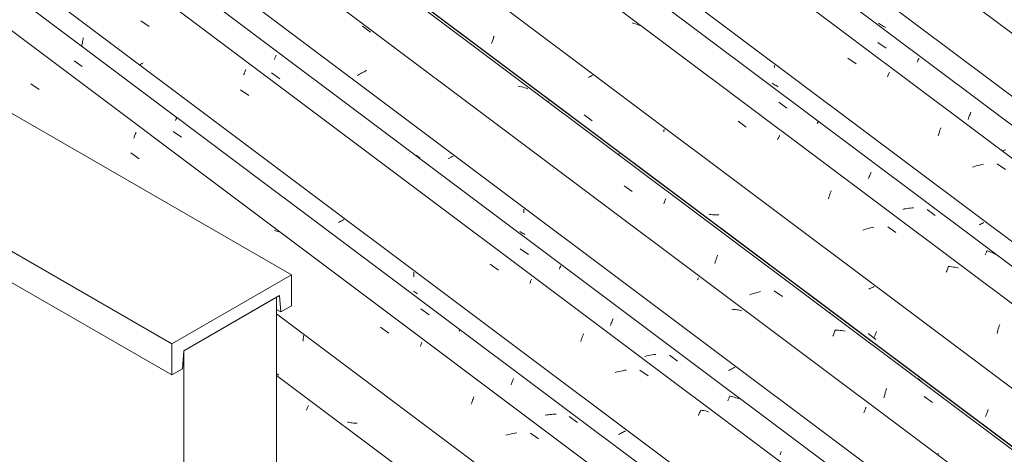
# Model space of a CAD drawing. Header units: metres. Extents: x -15.1 to 0.1, y 4.4 to 14.1.
# Tile 29 of 71: x -7.669 to -6.507, y 7.715 to 8.229. Entities that reach past the tile are written whole.
import ezdxf

# ---------------------------------------------------------------- set-up
doc = ezdxf.new("R2010")
doc.units = ezdxf.units.M
for name, color, linetype, lineweight in [('A-GLAZ-CWMG', 7, 'Continuous', 5), ('A-ROOF', 7, 'Continuous', 5), ('I-WALL', 7, 'Continuous', 5)]:
    doc.layers.add(name, color=color, linetype=linetype, lineweight=lineweight)

# ---------------------------------------------------------------- blocks, each defined once
blk = doc.blocks.new('FP_9-ISO_01')
at = {"layer": 'A-GLAZ-CWMG'}
blk.add_line((-6.7366, 7.3365), (-7.3655, 7.8086), dxfattribs=at)
at = {"layer": 'A-GLAZ-CWMG', "color": 9, "true_color": 0xc0c0c0}
for p, q in [((-7.3294, 7.7696), (-7.329, 7.7706)), ((-7.329, 7.7706), (-7.3286, 7.7715)), ((-7.3286, 7.7715), (-7.3283, 7.7724)), ((-7.3283, 7.7724), (-7.3279, 7.7732)), ((-7.3303, 7.7675), (-7.3298, 7.7686)), ((-7.3298, 7.7686), (-7.3294, 7.7696))]:
    blk.add_line(p, q, dxfattribs=at)
blk = doc.blocks.new('FP_10-ISO_01')
at = {"layer": 'A-GLAZ-CWMG', "color": 9, "true_color": 0xc0c0c0}
for p, q in [((-7.3341, 7.8522), (-7.334, 7.8539)), ((-7.3341, 7.8506), (-7.3341, 7.8522)), ((-7.334, 7.8539), (-7.334, 7.8556)), ((-7.3342, 7.8489), (-7.3341, 7.8506)), ((-7.3642, 7.8098), (-7.3654, 7.8105)), ((-7.363, 7.809), (-7.3642, 7.8098)), ((-7.2806, 7.7533), (-7.282, 7.7536)), ((-7.2792, 7.753), (-7.2806, 7.7533)), ((-7.2777, 7.7528), (-7.2792, 7.753)), ((-7.2763, 7.7526), (-7.2777, 7.7528)), ((-7.2748, 7.7524), (-7.2763, 7.7526)), ((-7.2733, 7.7523), (-7.2748, 7.7524)), ((-7.2718, 7.7522), (-7.2733, 7.7523)), ((-7.2704, 7.7521), (-7.2718, 7.7522))]:
    blk.add_line(p, q, dxfattribs=at)
blk = doc.blocks.new('FP_11-ISO_01')
at = {"layer": 'A-GLAZ-CWMG'}
blk.add_line((-6.606, 7.4109), (-9.6557, 9.6999), dxfattribs=at)
at = {"layer": 'A-GLAZ-CWMG', "color": 9, "true_color": 0xc0c0c0}
for p, q in [((-7.6553, 8.1531), (-7.6456, 8.1463)), ((-7.5318, 8.0945), (-7.5314, 8.0955)), ((-7.534, 8.089), (-7.5336, 8.0902)), ((-7.5336, 8.0902), (-7.5331, 8.0913)), ((-7.5331, 8.0913), (-7.5326, 8.0924)), ((-7.5326, 8.0924), (-7.5322, 8.0935)), ((-7.5322, 8.0935), (-7.5318, 8.0945)), ((-7.5375, 8.0714), (-7.5278, 8.0646)), ((-7.3665, 7.9793), (-7.3683, 7.98)), ((-7.3647, 7.9787), (-7.3665, 7.9793)), ((-7.3635, 7.9781), (-7.3647, 7.9787)), ((-7.2428, 7.8655), (-7.2331, 7.8586)), ((-7.1963, 7.8427), (-7.1959, 7.8436)), ((-7.1959, 7.8436), (-7.1955, 7.8445)), ((-7.1955, 7.8445), (-7.1952, 7.8454)), ((-7.1952, 7.8454), (-7.1948, 7.8462)), ((-7.1948, 7.8462), (-7.1945, 7.847)), ((-7.1945, 7.847), (-7.1942, 7.8477)), ((-7.1338, 7.7807), (-7.1333, 7.7821)), ((-7.1333, 7.7821), (-7.1328, 7.7835)), ((-7.1359, 7.7745), (-7.1354, 7.7761)), ((-7.1354, 7.7761), (-7.1349, 7.7777)), ((-7.1349, 7.7777), (-7.1343, 7.7792)), ((-7.1343, 7.7792), (-7.1338, 7.7807)), ((-7.0931, 7.7385), (-7.0952, 7.7379)), ((-7.0909, 7.739), (-7.0931, 7.7385)), ((-7.0888, 7.7395), (-7.0909, 7.739)), ((-7.0866, 7.74), (-7.0888, 7.7395)), ((-7.0845, 7.7404), (-7.0866, 7.74)), ((-7.0823, 7.7407), (-7.0845, 7.7404)), ((-7.0662, 7.7406), (-7.0565, 7.7337))]:
    blk.add_line(p, q, dxfattribs=at)
blk = doc.blocks.new('FP_12-ISO_01')
at = {"layer": 'A-GLAZ-CWMG', "color": 9, "true_color": 0xc0c0c0}
for p, q in [((-7.5953, 8.1988), (-7.595, 8.2002)), ((-7.595, 8.2002), (-7.5947, 8.2016)), ((-7.5947, 8.2016), (-7.5944, 8.203)), ((-7.5944, 8.203), (-7.5942, 8.2045)), ((-7.5942, 8.2045), (-7.5939, 8.206)), ((-7.5939, 8.206), (-7.5937, 8.2075)), ((-7.5954, 8.1982), (-7.5953, 8.1988)), ((-7.2888, 7.9913), (-7.2901, 7.9906)), ((-7.2875, 7.9919), (-7.2888, 7.9913)), ((-7.2863, 7.9926), (-7.2875, 7.9919)), ((-7.2914, 7.9899), (-7.2927, 7.9893)), ((-7.2901, 7.9906), (-7.2914, 7.9899)), ((-7.2037, 7.9264), (-7.2036, 7.9278)), ((-7.2037, 7.925), (-7.2037, 7.9264)), ((-7.2036, 7.9291), (-7.2036, 7.9305)), ((-7.2036, 7.9278), (-7.2036, 7.9291)), ((-6.9611, 7.7394), (-6.9624, 7.7388)), ((-6.9599, 7.74), (-6.9611, 7.7394)), ((-6.9586, 7.7407), (-6.9599, 7.74)), ((-6.9574, 7.7413), (-6.9586, 7.7407)), ((-6.9562, 7.7419), (-6.9574, 7.7413)), ((-6.9551, 7.7425), (-6.9562, 7.7419)), ((-6.9539, 7.7432), (-6.9551, 7.7425))]:
    blk.add_line(p, q, dxfattribs=at)
blk = doc.blocks.new('FP_13-ISO_01')
at = {"layer": 'A-GLAZ-CWMG'}
blk.add_line((-6.4766, 7.4855), (-9.5262, 9.7745), dxfattribs=at)
at = {"layer": 'A-GLAZ-CWMG', "color": 9, "true_color": 0xc0c0c0}
for p, q in [((-7.5258, 8.2276), (-7.516, 8.2209)), ((-7.5245, 8.1771), (-7.5258, 8.1761)), ((-7.5231, 8.178), (-7.5245, 8.1771)), ((-7.5258, 8.1761), (-7.5271, 8.1752)), ((-7.404, 8.1647), (-7.4036, 8.1659)), ((-7.4036, 8.1659), (-7.4031, 8.167)), ((-7.4031, 8.167), (-7.4027, 8.168)), ((-7.4027, 8.168), (-7.4022, 8.1691)), ((-7.4022, 8.1691), (-7.4018, 8.17)), ((-7.4045, 8.1635), (-7.404, 8.1647)), ((-7.408, 8.1459), (-7.3983, 8.1391)), ((-7.398, 8.0789), (-7.3985, 8.0786)), ((-7.1135, 7.9399), (-7.1038, 7.933)), ((-7.0655, 7.9207), (-7.0652, 7.9215)), ((-7.0652, 7.9215), (-7.0649, 7.9222)), ((-7.067, 7.9172), (-7.0666, 7.9181)), ((-7.0666, 7.9181), (-7.0662, 7.919)), ((-7.0662, 7.919), (-7.0659, 7.9199)), ((-7.0659, 7.9199), (-7.0655, 7.9207)), ((-7.0062, 7.8504), (-7.0057, 7.852)), ((-7.0057, 7.852), (-7.0051, 7.8535)), ((-7.0051, 7.8535), (-7.0046, 7.855)), ((-7.0046, 7.855), (-7.0041, 7.8564)), ((-7.0041, 7.8564), (-7.0036, 7.8578)), ((-7.0068, 7.8488), (-7.0062, 7.8504)), ((-6.9639, 7.8127), (-6.9661, 7.8121)), ((-6.9618, 7.8132), (-6.9639, 7.8127)), ((-6.9596, 7.8137), (-6.9618, 7.8132)), ((-6.9575, 7.8142), (-6.9596, 7.8137)), ((-6.9553, 7.8147), (-6.9575, 7.8142)), ((-6.9532, 7.815), (-6.9553, 7.8147)), ((-6.937, 7.815), (-6.9273, 7.8081)), ((-6.8679, 7.7613), (-6.8674, 7.7625)), ((-6.8674, 7.7625), (-6.8669, 7.7636)), ((-6.8669, 7.7636), (-6.8665, 7.7647)), ((-6.8665, 7.7647), (-6.866, 7.7657)), ((-6.866, 7.7657), (-6.8656, 7.7667)), ((-6.8656, 7.7667), (-6.8652, 7.7677)), ((-6.8636, 7.7673), (-6.8656, 7.7675)), ((-6.8616, 7.767), (-6.8636, 7.7673)), ((-6.8597, 7.7666), (-6.8616, 7.767)), ((-6.8578, 7.7662), (-6.8597, 7.7666)), ((-6.8559, 7.7657), (-6.8578, 7.7662))]:
    blk.add_line(p, q, dxfattribs=at)
blk = doc.blocks.new('FP_14-ISO_01')
at = {"layer": 'A-GLAZ-CWMG', "color": 9, "true_color": 0xc0c0c0}
for p, q in [((-7.1618, 8.0654), (-7.163, 8.0648)), ((-7.1606, 8.0659), (-7.1618, 8.0654)), ((-7.1595, 8.0665), (-7.1606, 8.0659)), ((-7.1584, 8.0671), (-7.1595, 8.0665)), ((-7.1573, 8.0677), (-7.1584, 8.0671)), ((-7.0739, 8.0036), (-7.0738, 8.0051)), ((-7.0739, 8.002), (-7.0739, 8.0036)), ((-7.074, 8.0005), (-7.0739, 8.002)), ((-6.8274, 7.817), (-6.8287, 7.8163)), ((-6.8262, 7.8176), (-6.8274, 7.817)), ((-6.8249, 7.8183), (-6.8262, 7.8176)), ((-6.8313, 7.815), (-6.8326, 7.8143)), ((-6.83, 7.8156), (-6.8313, 7.815)), ((-6.8287, 7.8163), (-6.83, 7.8156))]:
    blk.add_line(p, q, dxfattribs=at)
blk = doc.blocks.new('FP_15-ISO_01')
at = {"layer": 'A-GLAZ-CWMG'}
blk.add_line((-6.364, 7.5487), (-9.4149, 9.8386), dxfattribs=at)
at = {"layer": 'A-GLAZ-CWMG', "color": 9, "true_color": 0xc0c0c0}
for p, q in [((-7.2644, 8.221), (-7.2549, 8.214)), ((-7.2649, 8.1659), (-7.2663, 8.1651)), ((-7.2634, 8.1667), (-7.2649, 8.1659)), ((-7.262, 8.1674), (-7.2634, 8.1667)), ((-7.2605, 8.1682), (-7.262, 8.1674)), ((-7.259, 8.1689), (-7.2605, 8.1682)), ((-7.269, 8.1635), (-7.2704, 8.1627)), ((-7.2677, 8.1643), (-7.269, 8.1635)), ((-7.2663, 8.1651), (-7.2677, 8.1643)), ((-6.869, 7.9215), (-6.8687, 7.9221)), ((-6.8687, 7.9221), (-6.8684, 7.9227)), ((-6.8684, 7.9227), (-6.8681, 7.9232)), ((-6.8681, 7.9232), (-6.8679, 7.9237)), ((-6.8271, 7.8866), (-6.8287, 7.8867)), ((-6.8256, 7.8865), (-6.8271, 7.8866)), ((-6.8241, 7.8864), (-6.8256, 7.8865)), ((-6.8225, 7.8862), (-6.8241, 7.8864)), ((-6.821, 7.8859), (-6.8225, 7.8862)), ((-6.8196, 7.8856), (-6.821, 7.8859)), ((-6.8181, 7.8853), (-6.8196, 7.8856)), ((-6.8167, 7.885), (-6.8181, 7.8853)), ((-6.6707, 7.7698), (-6.6703, 7.7705)), ((-6.6703, 7.7705), (-6.67, 7.7712)), ((-6.6729, 7.7646), (-6.6725, 7.7656)), ((-6.6725, 7.7656), (-6.6721, 7.7665)), ((-6.6721, 7.7665), (-6.6718, 7.7674)), ((-6.6718, 7.7674), (-6.6714, 7.7682)), ((-6.6714, 7.7682), (-6.671, 7.769)), ((-6.671, 7.769), (-6.6707, 7.7698))]:
    blk.add_line(p, q, dxfattribs=at)
blk = doc.blocks.new('FP_16-ISO_01')
at = {"layer": 'A-GLAZ-CWMG', "color": 9, "true_color": 0xc0c0c0}
for p, q in [((-7.045, 8.133), (-7.0461, 8.1323)), ((-6.962, 8.0694), (-6.962, 8.0707)), ((-6.7126, 7.8835), (-6.7137, 7.8829))]:
    blk.add_line(p, q, dxfattribs=at)
blk = doc.blocks.new('Rectangular Mullion - Telha Fibrocimento - Ondulada-1909083-ISO_01')
at = {"layer": 'A-GLAZ-CWMG'}
for p, q in [((-6.3039, 7.5788), (-9.3583, 9.8713)), ((-6.3016, 7.5775), (-9.358, 9.8715)), ((-6.416, 7.5132), (-9.471, 9.8062)), ((-6.5453, 7.4385), (-9.6004, 9.7315)), ((-6.6754, 7.3632), (-7.3655, 7.8812))]:
    blk.add_line(p, q, dxfattribs=at)
for name in ['FP_15-ISO_01', 'FP_13-ISO_01', 'FP_16-ISO_01', 'FP_14-ISO_01', 'FP_11-ISO_01', 'FP_9-ISO_01', 'FP_12-ISO_01', 'FP_10-ISO_01']:
    blk.add_blockref(name, (0, 0), dxfattribs=at)
blk = doc.blocks.new('FP_25-ISO_01')
at = {"layer": 'A-GLAZ-CWMG'}
blk.add_line((-6.5707, 7.4286), (-9.6222, 9.7189), dxfattribs=at)
at = {"layer": 'A-GLAZ-CWMG', "color": 9, "true_color": 0xc0c0c0}
for p, q in [((-7.6045, 8.1802), (-7.5949, 8.1734)), ((-7.4849, 8.1097), (-7.4847, 8.1103)), ((-7.4847, 8.1103), (-7.4844, 8.1108)), ((-7.4844, 8.1108), (-7.4842, 8.1113)), ((-7.4842, 8.1113), (-7.484, 8.1118)), ((-7.484, 8.1118), (-7.4838, 8.1122)), ((-7.4838, 8.1122), (-7.4836, 8.1126)), ((-7.4836, 8.1126), (-7.4835, 8.113)), ((-7.4875, 8.0969), (-7.4779, 8.09)), ((-7.1953, 7.8871), (-7.1857, 7.8802)), ((-7.1494, 7.863), (-7.1493, 7.8632)), ((-7.1501, 7.861), (-7.1499, 7.8614)), ((-7.1499, 7.8614), (-7.1498, 7.8618)), ((-7.1498, 7.8618), (-7.1496, 7.8622)), ((-7.1496, 7.8622), (-7.1495, 7.8625)), ((-7.1495, 7.8625), (-7.1494, 7.8628)), ((-7.1494, 7.8628), (-7.1494, 7.863)), ((-7.089, 7.7977), (-7.0885, 7.7989)), ((-7.0885, 7.7989), (-7.0881, 7.7999)), ((-7.0881, 7.7999), (-7.0876, 7.801)), ((-7.0876, 7.801), (-7.0872, 7.802)), ((-7.0872, 7.802), (-7.0868, 7.803)), ((-7.0868, 7.803), (-7.0864, 7.8039)), ((-7.0864, 7.8039), (-7.086, 7.8048)), ((-7.0468, 7.7619), (-7.0486, 7.7617)), ((-7.0449, 7.7622), (-7.0468, 7.7619)), ((-7.0431, 7.7624), (-7.0449, 7.7622)), ((-7.0412, 7.7626), (-7.0431, 7.7624)), ((-7.0394, 7.7627), (-7.0412, 7.7626)), ((-7.0376, 7.7628), (-7.0394, 7.7627)), ((-7.0358, 7.7628), (-7.0376, 7.7628)), ((-7.0203, 7.7602), (-7.0107, 7.7532))]:
    blk.add_line(p, q, dxfattribs=at)
blk = doc.blocks.new('FP_26-ISO_01')
at = {"layer": 'A-GLAZ-CWMG', "color": 9, "true_color": 0xc0c0c0}
for p, q in [((-7.2029, 7.9072), (-7.204, 7.908)), ((-7.2017, 7.9065), (-7.2029, 7.9072)), ((-7.2005, 7.9057), (-7.2017, 7.9065)), ((-7.1993, 7.905), (-7.2005, 7.9057))]:
    blk.add_line(p, q, dxfattribs=at)
blk = doc.blocks.new('FP_27-ISO_01')
at = {"layer": 'A-GLAZ-CWMG'}
blk.add_line((-6.4463, 7.5018), (-9.4967, 9.7914), dxfattribs=at)
at = {"layer": 'A-GLAZ-CWMG', "color": 9, "true_color": 0xc0c0c0}
for p, q in [((-7.3683, 8.1817), (-7.3679, 8.1826)), ((-7.3679, 8.1826), (-7.3676, 8.1834)), ((-7.3676, 8.1834), (-7.3672, 8.1842)), ((-7.3672, 8.1842), (-7.3669, 8.1849)), ((-7.3669, 8.1849), (-7.3666, 8.1857)), ((-7.3666, 8.1857), (-7.3663, 8.1863)), ((-7.3663, 8.1863), (-7.366, 8.187)), ((-7.3716, 8.1659), (-7.3619, 8.1591)), ((-7.2024, 8.0691), (-7.2041, 8.07)), ((-7.2007, 8.0682), (-7.2024, 8.0691)), ((-7.1991, 8.0672), (-7.2007, 8.0682)), ((-7.1975, 8.0662), (-7.1991, 8.0672)), ((-7.196, 8.0651), (-7.1975, 8.0662)), ((-7.0781, 7.9582), (-7.0684, 7.9513)), ((-7.032, 7.9342), (-7.0317, 7.9349)), ((-7.0317, 7.9349), (-7.0315, 7.9356)), ((-7.0315, 7.9356), (-7.0312, 7.9362)), ((-7.0312, 7.9362), (-7.0309, 7.9367)), ((-7.0309, 7.9367), (-7.0307, 7.9372)), ((-7.0307, 7.9372), (-7.0305, 7.9377)), ((-7.0305, 7.9377), (-7.0303, 7.9382)), ((-6.9694, 7.8738), (-6.9689, 7.8749)), ((-6.9689, 7.8749), (-6.9685, 7.876)), ((-6.9716, 7.8677), (-6.9712, 7.869)), ((-6.9712, 7.869), (-6.9707, 7.8702)), ((-6.9707, 7.8702), (-6.9702, 7.8715)), ((-6.9702, 7.8715), (-6.9698, 7.8726)), ((-6.9698, 7.8726), (-6.9694, 7.8738)), ((-6.929, 7.8316), (-6.9311, 7.8311)), ((-6.9268, 7.8321), (-6.929, 7.8316)), ((-6.9247, 7.8325), (-6.9268, 7.8321)), ((-6.9225, 7.8329), (-6.9247, 7.8325)), ((-6.9204, 7.8332), (-6.9225, 7.8329)), ((-6.9182, 7.8335), (-6.9204, 7.8332)), ((-6.9022, 7.8325), (-6.8926, 7.8255)), ((-6.8321, 7.7815), (-6.8318, 7.7823)), ((-6.8318, 7.7823), (-6.8315, 7.783)), ((-6.8315, 7.783), (-6.8312, 7.7837)), ((-6.8293, 7.7839), (-6.8313, 7.7843)), ((-6.8312, 7.7837), (-6.8309, 7.7844)), ((-6.8274, 7.7834), (-6.8293, 7.7839)), ((-6.8255, 7.7829), (-6.8274, 7.7834)), ((-6.8237, 7.7823), (-6.8255, 7.7829)), ((-6.8219, 7.7817), (-6.8237, 7.7823)), ((-6.8333, 7.7788), (-6.8329, 7.7797)), ((-6.8329, 7.7797), (-6.8325, 7.7806)), ((-6.8325, 7.7806), (-6.8321, 7.7815)), ((-6.8201, 7.781), (-6.8219, 7.7817)), ((-6.7716, 7.7147), (-6.7712, 7.716)), ((-6.7712, 7.716), (-6.7707, 7.7174)), ((-6.7707, 7.7174), (-6.7702, 7.7186))]:
    blk.add_line(p, q, dxfattribs=at)
blk = doc.blocks.new('FP_28-ISO_01')
at = {"layer": 'A-GLAZ-CWMG', "color": 9, "true_color": 0xc0c0c0}
for p, q in [((-7.0773, 7.9779), (-7.0785, 7.9787)), ((-7.0762, 7.9771), (-7.0773, 7.9779)), ((-7.075, 7.9764), (-7.0762, 7.9771)), ((-7.0738, 7.9757), (-7.075, 7.9764)), ((-7.0726, 7.975), (-7.0738, 7.9757))]:
    blk.add_line(p, q, dxfattribs=at)
blk = doc.blocks.new('FP_29-ISO_01')
at = {"layer": 'A-GLAZ-CWMG'}
blk.add_line((-6.3123, 7.5815), (-9.4448, 9.9326), dxfattribs=at)
at = {"layer": 'A-GLAZ-CWMG', "color": 9, "true_color": 0xc0c0c0}
for p, q in [((-7.0785, 8.15), (-7.0804, 8.1504)), ((-7.0765, 8.1496), (-7.0785, 8.15)), ((-7.0746, 8.1491), (-7.0765, 8.1496)), ((-7.0728, 8.1485), (-7.0746, 8.1491)), ((-7.0709, 8.1479), (-7.0728, 8.1485)), ((-7.0691, 8.1473), (-7.0709, 8.1479)), ((-6.9557, 8.0325), (-6.946, 8.0257)), ((-6.9079, 8.0136), (-6.9075, 8.0147)), ((-6.9075, 8.0147), (-6.9071, 8.0157)), ((-6.9071, 8.0157), (-6.9067, 8.0167)), ((-6.9067, 8.0167), (-6.9063, 8.0176)), ((-6.9089, 8.0113), (-6.9084, 8.0125)), ((-6.9084, 8.0125), (-6.9079, 8.0136)), ((-6.8476, 7.9443), (-6.847, 7.946)), ((-6.847, 7.946), (-6.8465, 7.9476)), ((-6.8465, 7.9476), (-6.846, 7.9492)), ((-6.846, 7.9492), (-6.8455, 7.9507)), ((-6.8486, 7.9408), (-6.8481, 7.9426)), ((-6.8481, 7.9426), (-6.8476, 7.9443)), ((-6.8057, 7.9046), (-6.8078, 7.9039)), ((-6.8035, 7.9053), (-6.8057, 7.9046)), ((-6.8014, 7.9059), (-6.8035, 7.9053)), ((-6.7992, 7.9065), (-6.8014, 7.9059)), ((-6.7971, 7.9071), (-6.7992, 7.9065)), ((-6.7949, 7.9076), (-6.7971, 7.9071)), ((-6.7786, 7.9087), (-6.7689, 7.9018)), ((-6.7093, 7.8549), (-6.7088, 7.8562)), ((-6.7088, 7.8562), (-6.7083, 7.8576)), ((-6.7083, 7.8576), (-6.7078, 7.8588)), ((-6.7078, 7.8588), (-6.7073, 7.86)), ((-6.7073, 7.86), (-6.7069, 7.8612)), ((-6.7069, 7.8612), (-6.7064, 7.8623)), ((-6.7048, 7.8621), (-6.7069, 7.8622)), ((-6.7028, 7.862), (-6.7048, 7.8621)), ((-6.7007, 7.8618), (-6.7028, 7.862)), ((-6.6987, 7.8616), (-6.7007, 7.8618)), ((-6.6967, 7.8613), (-6.6987, 7.8616)), ((-6.6948, 7.861), (-6.6967, 7.8613)), ((-6.6088, 7.8044), (-6.6104, 7.8054)), ((-6.6072, 7.8034), (-6.6088, 7.8044)), ((-6.6057, 7.8023), (-6.6072, 7.8034)), ((-6.6491, 7.7822), (-6.6486, 7.7841)), ((-6.6486, 7.7841), (-6.6481, 7.786)), ((-6.6481, 7.786), (-6.6476, 7.7878)), ((-6.6476, 7.7878), (-6.6471, 7.7896)), ((-6.6471, 7.7896), (-6.6466, 7.7913)), ((-6.6466, 7.7913), (-6.6461, 7.793)), ((-6.6017, 7.7837), (-6.592, 7.7768)), ((-6.5856, 7.7148), (-6.5852, 7.7169))]:
    blk.add_line(p, q, dxfattribs=at)
blk = doc.blocks.new('FP_30-ISO_01')
at = {"layer": 'A-GLAZ-CWMG', "color": 9, "true_color": 0xc0c0c0}
for p, q in [((-7.1121, 8.2006), (-7.1117, 8.2016)), ((-7.1117, 8.2016), (-7.1113, 8.2026)), ((-7.1113, 8.2026), (-7.111, 8.2036)), ((-7.111, 8.2036), (-7.1106, 8.2047)), ((-7.1106, 8.2047), (-7.1102, 8.2058)), ((-7.1102, 8.2058), (-7.1098, 8.2069)), ((-7.1098, 8.2069), (-7.1095, 8.208)), ((-7.1095, 8.208), (-7.1091, 8.2092)), ((-6.9964, 8.1612), (-6.9976, 8.1606)), ((-6.9953, 8.1618), (-6.9964, 8.1612)), ((-6.9942, 8.1625), (-6.9953, 8.1618)), ((-6.9931, 8.1631), (-6.9942, 8.1625)), ((-7.0026, 8.1164), (-6.9934, 8.1092)), ((-6.9086, 8.098), (-6.9085, 8.0996)), ((-6.9086, 8.0964), (-6.9086, 8.098)), ((-6.8544, 7.9988), (-6.8558, 7.999)), ((-6.8529, 7.9986), (-6.8544, 7.9988)), ((-6.8515, 7.9985), (-6.8529, 7.9986)), ((-6.85, 7.9983), (-6.8515, 7.9985)), ((-6.8485, 7.9983), (-6.85, 7.9983)), ((-6.847, 7.9982), (-6.8485, 7.9983)), ((-6.8455, 7.9982), (-6.847, 7.9982)), ((-6.844, 7.9982), (-6.8455, 7.9982)), ((-6.6658, 7.9111), (-6.667, 7.9104)), ((-6.6645, 7.9117), (-6.6658, 7.9111)), ((-6.6632, 7.9124), (-6.6645, 7.9117)), ((-6.662, 7.913), (-6.6632, 7.9124)), ((-6.6608, 7.9137), (-6.662, 7.913)), ((-6.6679, 7.858), (-6.6587, 7.8509)), ((-6.6606, 7.8537), (-6.6603, 7.8545)), ((-6.6603, 7.8545), (-6.6599, 7.8552)), ((-6.6599, 7.8552), (-6.6596, 7.856)), ((-6.6596, 7.856), (-6.6593, 7.8568)), ((-6.6593, 7.8568), (-6.6589, 7.8577)), ((-6.6589, 7.8577), (-6.6586, 7.8586)), ((-6.6586, 7.8586), (-6.6582, 7.8595)), ((-6.6582, 7.8595), (-6.6578, 7.8605)), ((-6.5293, 7.7602), (-6.5289, 7.7611)), ((-6.5289, 7.7611), (-6.5285, 7.762)), ((-6.5285, 7.762), (-6.5282, 7.7629)), ((-6.5282, 7.7629), (-6.5278, 7.7639)), ((-6.5278, 7.7639), (-6.5274, 7.7649)), ((-6.5274, 7.7649), (-6.527, 7.766)), ((-6.527, 7.766), (-6.5267, 7.7671)), ((-6.5267, 7.7671), (-6.5263, 7.7682))]:
    blk.add_line(p, q, dxfattribs=at)
blk = doc.blocks.new('FP_31-ISO_01')
at = {"layer": 'A-GLAZ-CWMG'}
blk.add_line((-6.1817, 7.6559), (-9.2314, 9.9449), dxfattribs=at)
at = {"layer": 'A-GLAZ-CWMG', "color": 9, "true_color": 0xc0c0c0}
for p, q in [((-6.9441, 8.2244), (-6.946, 8.2249)), ((-6.9423, 8.2238), (-6.9441, 8.2244)), ((-6.9404, 8.2231), (-6.9423, 8.2238)), ((-6.9387, 8.2224), (-6.9404, 8.2231)), ((-6.9378, 8.2221), (-6.9387, 8.2224)), ((-6.8212, 8.1088), (-6.8115, 8.102)), ((-6.7746, 8.0868), (-6.7741, 8.0878)), ((-6.7741, 8.0878), (-6.7737, 8.0888)), ((-6.7737, 8.0888), (-6.7733, 8.0898)), ((-6.7733, 8.0898), (-6.7729, 8.0907)), ((-6.7729, 8.0907), (-6.7726, 8.0916)), ((-6.7726, 8.0916), (-6.7722, 8.0924)), ((-6.7119, 8.0253), (-6.7113, 8.0267)), ((-6.7145, 8.0173), (-6.714, 8.019)), ((-6.714, 8.019), (-6.7135, 8.0206)), ((-6.7135, 8.0206), (-6.7129, 8.0222)), ((-6.7129, 8.0222), (-6.7124, 8.0238)), ((-6.7124, 8.0238), (-6.7119, 8.0253)), ((-6.6717, 7.981), (-6.6739, 7.9803)), ((-6.6696, 7.9816), (-6.6717, 7.981)), ((-6.6674, 7.9822), (-6.6696, 7.9816)), ((-6.6653, 7.9828), (-6.6674, 7.9822)), ((-6.6631, 7.9833), (-6.6653, 7.9828)), ((-6.661, 7.9837), (-6.6631, 7.9833)), ((-6.6447, 7.9843), (-6.635, 7.9774)), ((-6.5751, 7.9317), (-6.5746, 7.9329)), ((-6.5746, 7.9329), (-6.5741, 7.9341)), ((-6.5741, 7.9341), (-6.5737, 7.9353)), ((-6.5737, 7.9353), (-6.5732, 7.9364)), ((-6.5732, 7.9364), (-6.5728, 7.9374)), ((-6.5712, 7.9371), (-6.5732, 7.9372)), ((-6.5692, 7.9369), (-6.5712, 7.9371)), ((-6.5672, 7.9366), (-6.5692, 7.9369)), ((-6.5652, 7.9363), (-6.5672, 7.9366)), ((-6.5633, 7.9359), (-6.5652, 7.9363)), ((-6.5613, 7.9355), (-6.5633, 7.9359)), ((-6.5756, 7.9304), (-6.5751, 7.9317)), ((-6.5147, 7.862), (-6.5142, 7.8637)), ((-6.5142, 7.8637), (-6.5137, 7.8655)), ((-6.5137, 7.8655), (-6.5131, 7.8672)), ((-6.5131, 7.8672), (-6.5126, 7.8688)), ((-6.5157, 7.8583), (-6.5152, 7.8601)), ((-6.5152, 7.8601), (-6.5147, 7.862))]:
    blk.add_line(p, q, dxfattribs=at)
blk = doc.blocks.new('FP_32-ISO_01')
at = {"layer": 'A-GLAZ-CWMG', "color": 9, "true_color": 0xc0c0c0}
for p, q in [((-6.7782, 8.1735), (-6.7782, 8.1747)), ((-6.7782, 8.1724), (-6.7782, 8.1735)), ((-6.5355, 7.987), (-6.5366, 7.9864)), ((-6.5344, 7.9875), (-6.5355, 7.987)), ((-6.5333, 7.9881), (-6.5344, 7.9875)), ((-6.5322, 7.9887), (-6.5333, 7.9881)), ((-6.5312, 7.9893), (-6.5322, 7.9887))]:
    blk.add_line(p, q, dxfattribs=at)
blk = doc.blocks.new('FP_33-ISO_01')
at = {"layer": 'A-GLAZ-CWMG'}
blk.add_line((-6.0523, 7.7305), (-9.1019, 10.0194), dxfattribs=at)
at = {"layer": 'A-GLAZ-CWMG', "color": 9, "true_color": 0xc0c0c0}
for p, q in [((-6.6918, 8.1833), (-6.682, 8.1765)), ((-6.6438, 8.1643), (-6.6434, 8.1652)), ((-6.6434, 8.1652), (-6.6431, 8.1661)), ((-6.6431, 8.1661), (-6.6427, 8.1669)), ((-6.6451, 8.1613), (-6.6447, 8.1623)), ((-6.6447, 8.1623), (-6.6443, 8.1634)), ((-6.6443, 8.1634), (-6.6438, 8.1643)), ((-6.5841, 8.095), (-6.5835, 8.0966)), ((-6.5835, 8.0966), (-6.583, 8.0982)), ((-6.583, 8.0982), (-6.5825, 8.0997)), ((-6.5825, 8.0997), (-6.5819, 8.1012)), ((-6.5852, 8.0917), (-6.5846, 8.0933)), ((-6.5846, 8.0933), (-6.5841, 8.095)), ((-6.5424, 8.0553), (-6.5445, 8.0547)), ((-6.5403, 8.056), (-6.5424, 8.0553)), ((-6.5381, 8.0566), (-6.5403, 8.056)), ((-6.5359, 8.0571), (-6.5381, 8.0566)), ((-6.5338, 8.0576), (-6.5359, 8.0571)), ((-6.5316, 8.0581), (-6.5338, 8.0576)), ((-6.5154, 8.0587), (-6.5057, 8.0518))]:
    blk.add_line(p, q, dxfattribs=at)
blk = doc.blocks.new('FP_35-ISO_01')
at = {"layer": 'A-GLAZ-CWMG'}
blk.add_line((-5.9397, 7.7936), (-8.9907, 10.0835), dxfattribs=at)
blk = doc.blocks.new('Rectangular Mullion - Telha Fibrocimento - Ondulada-V20-ISO_01')
at = {"layer": 'A-GLAZ-CWMG'}
for p, q in [((-5.9917, 7.7582), (-9.0467, 10.0512)), ((-6.121, 7.6834), (-9.1761, 9.9765)), ((-6.2511, 7.6082), (-9.3063, 9.9013))]:
    blk.add_line(p, q, dxfattribs=at)
for name in ['FP_35-ISO_01', 'FP_33-ISO_01', 'FP_31-ISO_01', 'FP_29-ISO_01', 'FP_32-ISO_01', 'FP_30-ISO_01', 'FP_27-ISO_01', 'FP_28-ISO_01', 'FP_25-ISO_01', 'FP_26-ISO_01']:
    blk.add_blockref(name, (0, 0), dxfattribs=at)
blk = doc.blocks.new('FP_44-ISO_01')
at = {"layer": 'A-GLAZ-CWMG'}
blk.add_line((-6.1464, 7.6735), (-9.1979, 9.9639), dxfattribs=at)
at = {"layer": 'A-GLAZ-CWMG', "color": 9, "true_color": 0xc0c0c0}
for p, q in [((-6.7733, 8.1313), (-6.7637, 8.1243)), ((-6.7274, 8.107), (-6.7272, 8.1074)), ((-6.7272, 8.1074), (-6.727, 8.1079)), ((-6.727, 8.1079), (-6.7269, 8.1082)), ((-6.7269, 8.1082), (-6.7267, 8.1085)), ((-6.7267, 8.1085), (-6.7266, 8.1088)), ((-6.7278, 8.106), (-6.7276, 8.1065)), ((-6.7276, 8.1065), (-6.7274, 8.107)), ((-6.6673, 8.0412), (-6.6668, 8.0424)), ((-6.6668, 8.0424), (-6.6664, 8.0436)), ((-6.6664, 8.0436), (-6.6659, 8.0447)), ((-6.6659, 8.0447), (-6.6655, 8.0458)), ((-6.6655, 8.0458), (-6.665, 8.0469)), ((-6.665, 8.0469), (-6.6646, 8.0479)), ((-6.6646, 8.0479), (-6.6642, 8.0488)), ((-6.6252, 8.0052), (-6.627, 8.0048)), ((-6.6233, 8.0055), (-6.6252, 8.0052)), ((-6.6215, 8.0058), (-6.6233, 8.0055)), ((-6.6196, 8.006), (-6.6215, 8.0058)), ((-6.6178, 8.0062), (-6.6196, 8.006)), ((-6.6159, 8.0064), (-6.6178, 8.0062)), ((-6.6141, 8.0065), (-6.6159, 8.0064)), ((-6.5983, 8.0047), (-6.5887, 7.9977)), ((-6.5296, 7.9512), (-6.5292, 7.952)), ((-6.5292, 7.952), (-6.5289, 7.9528)), ((-6.5289, 7.9528), (-6.5286, 7.9535)), ((-6.5286, 7.9535), (-6.5283, 7.9542)), ((-6.5283, 7.9542), (-6.528, 7.9548)), ((-6.528, 7.9548), (-6.5277, 7.9554)), ((-6.5262, 7.9555), (-6.5278, 7.9559)), ((-6.5277, 7.9554), (-6.5275, 7.956)), ((-6.5246, 7.9549), (-6.5262, 7.9555)), ((-6.5231, 7.9544), (-6.5246, 7.9549)), ((-6.5215, 7.9538), (-6.5231, 7.9544)), ((-6.52, 7.9531), (-6.5215, 7.9538)), ((-6.5186, 7.9524), (-6.52, 7.9531)), ((-6.5171, 7.9516), (-6.5186, 7.9524))]:
    blk.add_line(p, q, dxfattribs=at)
blk = doc.blocks.new('FP_45-ISO_01')
at = {"layer": 'A-GLAZ-CWMG', "color": 9, "true_color": 0xc0c0c0}
for p, q in [((-6.7797, 8.1531), (-6.7809, 8.1539)), ((-6.7786, 8.1523), (-6.7797, 8.1531)), ((-6.7774, 8.1516), (-6.7786, 8.1523)), ((-6.7762, 8.1509), (-6.7774, 8.1516)), ((-6.775, 8.1502), (-6.7762, 8.1509)), ((-6.7737, 8.1496), (-6.775, 8.1502))]:
    blk.add_line(p, q, dxfattribs=at)
blk = doc.blocks.new('FP_46-ISO_01')
at = {"layer": 'A-GLAZ-CWMG'}
blk.add_line((-6.022, 7.7468), (-9.0724, 10.0363), dxfattribs=at)
at = {"layer": 'A-GLAZ-CWMG', "color": 9, "true_color": 0xc0c0c0}
for p, q in [((-6.6562, 8.202), (-6.6465, 8.1951)), ((-6.6099, 8.1787), (-6.6096, 8.1795)), ((-6.6096, 8.1795), (-6.6093, 8.1802)), ((-6.6093, 8.1802), (-6.609, 8.1809)), ((-6.609, 8.1809), (-6.6087, 8.1815)), ((-6.6087, 8.1815), (-6.6084, 8.1821)), ((-6.6084, 8.1821), (-6.6081, 8.1827)), ((-6.6081, 8.1827), (-6.6079, 8.1832)), ((-6.5471, 8.1185), (-6.5467, 8.1197)), ((-6.5499, 8.1108), (-6.5495, 8.1122)), ((-6.5495, 8.1122), (-6.549, 8.1135)), ((-6.549, 8.1135), (-6.5485, 8.1148)), ((-6.5485, 8.1148), (-6.5481, 8.1161)), ((-6.5481, 8.1161), (-6.5476, 8.1173)), ((-6.5476, 8.1173), (-6.5471, 8.1185)), ((-6.5073, 8.0746), (-6.5095, 8.074)), ((-6.5052, 8.0751), (-6.5073, 8.0746))]:
    blk.add_line(p, q, dxfattribs=at)
blk = doc.blocks.new('FP_47-ISO_01')
at = {"layer": 'A-GLAZ-CWMG', "color": 9, "true_color": 0xc0c0c0}
for p, q in [((-6.6543, 8.2238), (-6.6554, 8.2246)), ((-6.6531, 8.223), (-6.6543, 8.2238)), ((-6.6519, 8.2223), (-6.6531, 8.223)), ((-6.6507, 8.2216), (-6.6519, 8.2223)), ((-6.6495, 8.2209), (-6.6507, 8.2216)), ((-6.6483, 8.2203), (-6.6495, 8.2209)), ((-6.647, 8.2197), (-6.6483, 8.2203))]:
    blk.add_line(p, q, dxfattribs=at)
blk = doc.blocks.new('Rectangular Mullion - Telha Fibrocimento - Ondulada-V40-ISO_01')
at = {"layer": 'A-GLAZ-CWMG'}
for name in ['FP_46-ISO_01', 'FP_47-ISO_01', 'FP_44-ISO_01', 'FP_45-ISO_01']:
    blk.add_blockref(name, (0, 0), dxfattribs=at)
blk = doc.blocks.new('RUFO_1_ - RUFO_1_-1923193-ISO_01')
at = {"layer": 'A-ROOF'}
for p, q in [((-10.2329, 9.5933), (-7.3479, 7.9276)), ((-10.3743, 9.5116), (-7.4893, 7.846)), ((-10.3743, 9.4749), (-7.4893, 7.8092)), ((-7.3479, 7.9276), (-7.4893, 7.846)), ((-7.3479, 7.8909), (-7.3479, 7.9276)), ((-7.4751, 7.8378), (-7.362, 7.9031)), ((-7.362, 7.9031), (-7.3605, 7.8836)), ((-7.3655, 7.8865), (-7.3605, 7.8836)), ((-7.3605, 7.8836), (-7.3479, 7.8909)), ((-7.4893, 7.846), (-7.4893, 7.8092)), ((-7.4767, 7.8165), (-7.4751, 7.8378)), ((-7.4893, 7.8092), (-7.4767, 7.8165))]:
    blk.add_line(p, q, dxfattribs=at)

msp = doc.modelspace()

# ---------------------------------------------------------------- linework, layer by layer
at = {"layer": 'I-WALL'}
for p, q in [((-7.4751, 7.8378), (-7.3655, 7.9011)), ((-7.3655, 7.9011), (-7.3655, 7.2479)), ((-7.4751, 4.8086), (-7.4751, 7.8378))]:
    msp.add_line(p, q, dxfattribs=at)

# ---------------------------------------------------------------- block references
at = {"layer": 'A-GLAZ-CWMG'}
for name in ['Rectangular Mullion - Telha Fibrocimento - Ondulada-V40-ISO_01', 'Rectangular Mullion - Telha Fibrocimento - Ondulada-V20-ISO_01', 'Rectangular Mullion - Telha Fibrocimento - Ondulada-1909083-ISO_01']:
    msp.add_blockref(name, (0, 0), dxfattribs=at)
at = {"layer": 'A-ROOF'}
msp.add_blockref('RUFO_1_ - RUFO_1_-1923193-ISO_01', (0, 0), dxfattribs=at)

doc.saveas('drawing.dxf')
